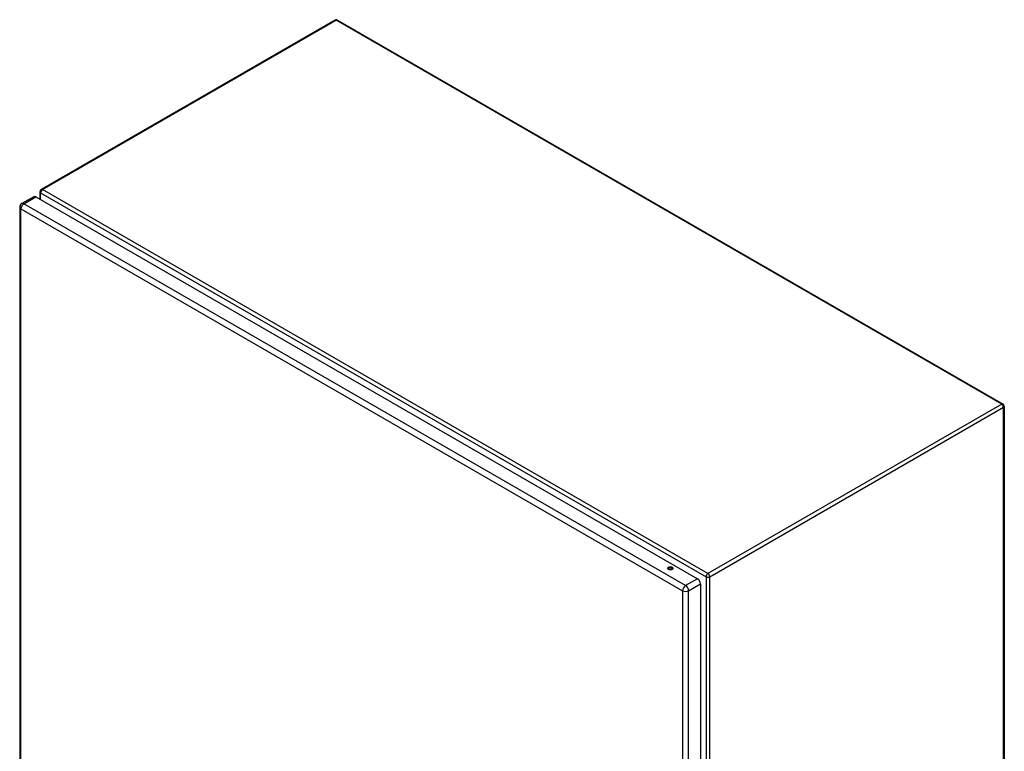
# Model space of a CAD drawing. Header units: inches. Extents: x 26 to 247, y 18 to 162.
# Tile 31 of 31: x 210 to 247, y 98 to 126. Entities that reach past the tile are written whole.
import ezdxf

# ---------------------------------------------------------------- set-up
doc = ezdxf.new("R2010")
doc.units = ezdxf.units.IN
doc.header["$MEASUREMENT"] = 0
doc.layers.add('Visible Edges(ANSI)', color=7, linetype='Continuous', lineweight=25)
doc.layers.add('Visible Tangent Edges(ANSI)', color=7, linetype='Continuous', lineweight=25)

msp = doc.modelspace()

# ---------------------------------------------------------------- linework, layer by layer
at = {"layer": 'Visible Edges(ANSI)'}
for p, q in [((221.64, 125.669), (210.466, 119.218)), ((221.739, 125.669), (247.055, 111.053)), ((210.417, 119.132), (210.417, 118.848)), ((210.184, 118.944), (209.733, 118.683)), ((210.265, 118.936), (235.435, 104.404)), ((209.652, 118.544), (209.652, 84.675)), ((247.104, 110.967), (247.104, 76.836)), ((235.549, 104.207), (235.549, 70.338))]:
    msp.add_line(p, q, dxfattribs=at)
for centre, radius, start, end in [((221.69, 125.584), 0.099, 60, 120), ((210.516, 119.132), 0.099, 120, 180), ((209.813, 118.544), 0.161, 120, 180), ((247.005, 110.967), 0.099, 0, 60)]:
    msp.add_arc(centre, radius, start, end, dxfattribs=at)
for centre, major_axis, start_param, end_param in [((210.265, 118.805), (-0.081, 0.139), 5.497787, 6.283185), ((234.4, 104.742), (-0.101, 0), 3.63511, 5.789668), ((235.435, 104.273), (0.08, -0.139), 0.785398, 2.356194)]:
    msp.add_ellipse(centre, major_axis=major_axis, ratio=0.57735, start_param=start_param, end_param=end_param, dxfattribs=at)
msp.add_ellipse((234.4, 104.798), major_axis=(0.102, 0), ratio=0.57735, dxfattribs=at)
at = {"layer": 'Visible Tangent Edges(ANSI)'}
for p, q in [((210.516, 119.213), (221.69, 125.664)), ((247.005, 111.048), (221.69, 125.664)), ((235.832, 104.597), (210.516, 119.213)), ((209.813, 118.675), (210.265, 118.936)), ((210.446, 119.092), (235.762, 104.476)), ((210.446, 118.832), (210.446, 119.092)), ((209.699, 118.478), (234.869, 103.946)), ((209.699, 84.609), (209.699, 118.478)), ((234.983, 104.143), (209.813, 118.675)), ((247.005, 111.048), (235.832, 104.597)), ((235.902, 104.476), (247.075, 110.927)), ((247.075, 76.796), (247.075, 110.927)), ((235.435, 104.404), (234.983, 104.143)), ((235.097, 103.946), (235.549, 104.207)), ((235.762, 104.476), (235.762, 70.345)), ((235.902, 70.345), (235.902, 104.476)), ((234.869, 103.946), (234.869, 70.077)), ((235.097, 70.077), (235.097, 103.946))]:
    msp.add_line(p, q, dxfattribs=at)
for centre, major_axis, start_param, end_param in [((221.69, 125.584), (-0.0495, 0.0857), 5.497787, 6.283185), ((221.69, 125.584), (0.0495, 0.0857), 0, 0.785398), ((210.516, 119.132), (-0.099, 0), 0, 0.785398), ((210.516, 119.132), (0.0495, 0.0857), 0.785398, 2.356194), ((210.516, 119.132), (-0.0495, 0.0857), 5.497787, 6.283185), ((209.813, 118.544), (-0.161, 0), 0, 0.785398), ((209.813, 118.544), (-0.08, -0.139), 3.926991, 5.497787), ((209.813, 118.544), (-0.08, 0.139), 5.497787, 6.283185), ((247.005, 110.967), (0.0495, 0.0857), 0, 0.785398), ((247.005, 110.967), (0.0495, -0.0857), 0.785398, 2.356194), ((247.005, 110.967), (0.099, 0), 5.497787, 6.283185), ((235.832, 104.516), (-0.0495, -0.0857), 3.926991, 5.497787), ((235.832, 104.516), (0.0495, -0.0857), 0.785398, 2.356194), ((234.983, 104.012), (0.081, 0.139), 0.785398, 2.356194), ((234.983, 104.012), (-0.081, 0.139), 3.926991, 5.497787), ((235.832, 104.516), (0.099, 0), 3.926991, 5.497787), ((234.983, 104.012), (-0.161, 0), 0.785398, 2.356194)]:
    msp.add_ellipse(centre, major_axis=major_axis, ratio=0.57735, start_param=start_param, end_param=end_param, dxfattribs=at)

doc.saveas('drawing.dxf')
